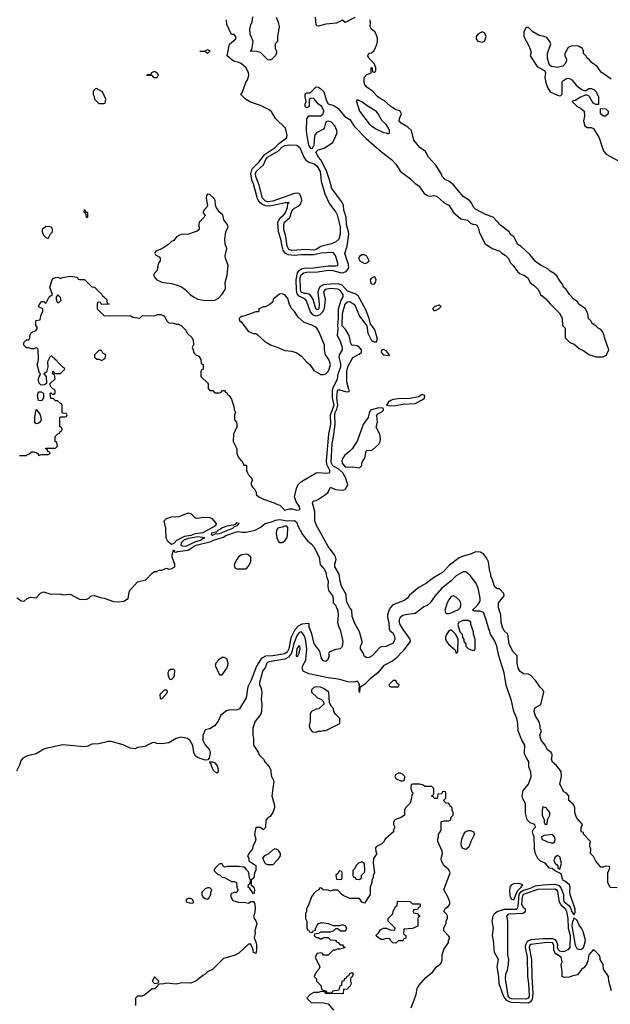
# Model space of a CAD drawing. Header units: inches. Extents: x 2722057 to 2913084, y 892730 to 1030005.
# Tile 221 of 231: x 2868553 to 2873449, y 937959 to 946130. Entities that reach past the tile are written whole.
import ezdxf

# ---------------------------------------------------------------- set-up
doc = ezdxf.new("R2010")
doc.units = ezdxf.units.IN
doc.header["$MEASUREMENT"] = 0
for name, color, linetype in [('C8963', 7, 'Continuous'), ('C8964', 7, 'Continuous'), ('C8973', 7, 'Continuous'), ('C8974', 7, 'Continuous')]:
    doc.layers.add(name, color=color, linetype=linetype)

msp = doc.modelspace()

# ---------------------------------------------------------------- linework, layer by layer
at = {"layer": 'C8963', "color": 2}
for points, elevation in [([(2868577.2, 940000), (2868561.3, 939978.7), (2868554.9, 939950), (2868526.4, 939893.6)], 2), ([(2870000, 938145.4), (2869970, 938134), (2869896.5, 938136.5), (2869850, 938126), (2869770, 938134), (2869748.4, 938128.4), (2869712.7, 938127.3), (2869698, 938122), (2869694, 938110), (2869672, 938088), (2869650, 938088), (2869590, 938038), (2869567.3, 938027.3), (2869530, 938026), (2869514, 938010), (2869514, 937950)], 6)]:
    msp.add_lwpolyline(points, dxfattribs=dict(at, elevation=elevation))
at = {"layer": 'C8963', "color": 2, "elevation": 6}
for points in [[(2869970, 938838), (2869950, 938838), (2869934, 938830), (2869934, 938810), (2869970, 938798), (2869990, 938802), (2869995.3, 938810), (2869986, 938830)], [(2869670, 938186), (2869652, 938150), (2869670, 938132), (2869690, 938134), (2869702, 938138), (2869706, 938150)]]:
    msp.add_lwpolyline(points, close=True, dxfattribs=at)
at = {"layer": 'C8964', "color": 2}
for points, elevation in [([(2869668, 945648), (2869650, 945666), (2869610, 945666), (2869606, 945670), (2869610, 945674), (2869642, 945678), (2869647.3, 945692.7), (2869670, 945702), (2869692, 945690), (2869702, 945670), (2869690, 945648)], 6), ([(2869190, 945558), (2869174, 945550), (2869162, 945530), (2869162, 945510), (2869171.6, 945491.6), (2869174, 945470), (2869210, 945434), (2869250, 945434), (2869262, 945438), (2869266, 945470), (2869238, 945530)], 10), ([(2869110, 944486), (2869106, 944490), (2869102, 944522), (2869088.7, 944530), (2869090, 944554), (2869098, 944538), (2869114, 944530), (2869114, 944490)], 6), ([(2868770, 944414), (2868738, 944390), (2868738, 944370), (2868750, 944342), (2868770, 944322), (2868790, 944314), (2868808.4, 944351.6), (2868826, 944370), (2868826, 944390), (2868822, 944402), (2868806, 944410)], 10), ([(2868870, 943846), (2868854, 943830), (2868854, 943810), (2868864.7, 943784.7), (2868870, 943782), (2868878, 943782), (2868898, 943802), (2868890, 943826)], 6), ([(2869230, 943386), (2869210, 943386), (2869174, 943350), (2869174, 943330), (2869192.7, 943312.7), (2869211.6, 943311.6), (2869230, 943302), (2869262, 943318), (2869266, 943350), (2869243.1, 943363.1)], 6), ([(2868730, 942968), (2868709.2, 942969.2), (2868701.2, 943010), (2868710, 943042), (2868730, 943042), (2868751.6, 943031.6), (2868751.3, 942990)], 6), ([(2868690, 942775.3), (2868679, 942790), (2868677.2, 942830), (2868690, 942894), (2868710, 942874), (2868722, 942850), (2868730.6, 942810.6), (2868722, 942790), (2868710, 942782)], 6), ([(2869830, 940738), (2869803.6, 940736.4), (2869790, 940726), (2869782, 940710), (2869783.6, 940683.6), (2869798, 940658), (2869810, 940654), (2869830, 940674), (2869835.3, 940690), (2869838, 940730)], 2), ([(2869770, 940566), (2869750, 940566), (2869714, 940530), (2869718, 940498), (2869730, 940494), (2869776.4, 940543.6), (2869778, 940558)], 2)]:
    msp.add_lwpolyline(points, close=True, dxfattribs=dict(at, elevation=elevation))
for points, elevation in [([(2870000, 944365.8), (2869951.1, 944348.9), (2869891.6, 944348.4), (2869878, 944342), (2869851.6, 944328.4), (2869830, 944298), (2869810, 944288), (2869790, 944268), (2869730, 944228.7), (2869682, 944210), (2869672, 944190), (2869679.6, 944179.6), (2869710, 944162), (2869718, 944150), (2869718, 944130), (2869706, 944114), (2869698, 944090), (2869692, 944050), (2869672, 944030), (2869662, 944010), (2869672, 943990), (2869690, 943972), (2869730, 943951.3), (2869810, 943941), (2869850, 943931), (2869893.2, 943913.2), (2869924.7, 943890), (2869970, 943846), (2870000, 943828.5)], 10), ([(2868550, 942514), (2868610, 942514), (2868618, 942522), (2868630, 942524.7), (2868650, 942544.7), (2868670, 942544.7), (2868695.3, 942535.3), (2868706, 942526), (2868710, 942514), (2868730, 942522), (2868790, 942522), (2868806, 942530), (2868802, 942542), (2868787.3, 942547.3), (2868782, 942562), (2868766, 942570), (2868770, 942574), (2868850, 942574), (2868866, 942590), (2868862, 942622), (2868848, 942630), (2868846, 942670), (2868870, 942694), (2868882, 942698), (2868887.3, 942712.7), (2868902, 942718), (2868906, 942730), (2868902, 942742), (2868886, 942750), (2868886, 942830), (2868890, 942834), (2868930, 942834), (2868942, 942838), (2868946, 942850), (2868942, 942862), (2868910, 942866), (2868906, 942870), (2868906, 942930), (2868902, 942942), (2868890, 942946), (2868867.3, 942967.3), (2868848.4, 942968.4), (2868830, 942986), (2868810, 942986), (2868806, 943030), (2868810, 943034), (2868822, 943022), (2868836.4, 943023.6), (2868846, 943030), (2868846, 943050), (2868842, 943062), (2868827.3, 943067.3), (2868807.3, 943087.3), (2868806, 943110), (2868846, 943150), (2868842, 943182), (2868826, 943190), (2868827.3, 943212.7), (2868834, 943210), (2868838, 943198), (2868850, 943194), (2868890, 943194), (2868926, 943230), (2868922, 943242), (2868910, 943246), (2868866, 943290), (2868862, 943302), (2868850, 943306), (2868842, 943322), (2868830, 943326), (2868818, 943338), (2868810, 943338), (2868802, 943330), (2868784.7, 943290), (2868786, 943250), (2868776, 943204), (2868754, 943190), (2868772, 943170), (2868774, 943110), (2868759.6, 943100.4), (2868730, 943098), (2868714.6, 943114.6), (2868708.7, 943130), (2868708.7, 943151.3), (2868726, 943190), (2868718, 943198), (2868698, 943270), (2868707.3, 943292.7), (2868708, 943310), (2868706, 943390), (2868702, 943402), (2868690, 943406), (2868670, 943398), (2868650, 943398), (2868627.3, 943407.3), (2868610, 943408), (2868586, 943430), (2868586, 943450), (2868610, 943474), (2868630, 943474), (2868638, 943490), (2868638, 943510), (2868650, 943534), (2868686, 943550), (2868696.4, 943563.6), (2868696.4, 943576.4), (2868687.3, 943592.7), (2868686, 943630), (2868690, 943634), (2868722, 943638), (2868728.4, 943671.6), (2868746, 943710), (2868746, 943730), (2868710, 943746), (2868708.4, 943751.6), (2868730, 943792), (2868752, 943792), (2868770, 943774), (2868798, 943830), (2868826, 943850), (2868804, 943910), (2868822, 943970), (2868830, 943982), (2868850, 943991.3), (2868870, 943992), (2868890, 943982), (2868908.9, 943991.1), (2868970, 944002), (2869030, 943994), (2869038, 943978), (2869050, 943974), (2869090, 943974), (2869150, 943914), (2869174, 943910), (2869234, 943850), (2869238, 943838), (2869254, 943830), (2869258, 943818), (2869272.7, 943812.7), (2869278, 943778), (2869294, 943770), (2869230, 943766), (2869222, 943782), (2869210, 943786), (2869198, 943782), (2869194, 943770), (2869194, 943730), (2869252.7, 943672.7), (2869470, 943674), (2869490, 943662), (2869550, 943654), (2869570, 943674), (2869667.3, 943672.7), (2869696.4, 943683.6), (2869723.6, 943683.6), (2869754, 943670), (2869770, 943634), (2869790, 943614), (2869830, 943612), (2869850, 943602), (2869870, 943602), (2869894, 943590), (2869930, 943554), (2869942, 943530), (2869982, 943490), (2869992, 943470), (2869992.7, 943432.7), (2869982, 943410), (2869991.6, 943391.6), (2869994, 943370), (2870000, 943364)], 6), ([(2870000, 941859.4), (2869971.4, 941848.6), (2869919.2, 941840.8), (2869852.1, 941807.9), (2869830, 941784), (2869810, 941774), (2869780.1, 941800.1), (2869767, 941827), (2869765.4, 941910), (2869749.6, 941970), (2869769.8, 941990.2), (2869810, 942004.4), (2869870, 942006.7), (2869890, 942011.8), (2869950, 942038.7), (2869972.4, 942032.4), (2870000, 942005.3)], 2), ([(2870000, 941833.8), (2869950, 941824.2), (2869913.8, 941810), (2869890.2, 941790), (2869888.9, 941770), (2869903, 941763), (2869930, 941762.1), (2869950, 941769.4), (2870000, 941793.6)], 6), ([(2868530, 941332), (2868567.1, 941307.1), (2868590, 941304.7), (2868614.6, 941325.4), (2868643.1, 941336.9), (2868690, 941332), (2868726, 941370), (2868750, 941382), (2868810, 941362), (2868885.4, 941365.4), (2868910, 941358), (2868970, 941362), (2869050, 941322), (2869070, 941318), (2869110, 941322), (2869128.4, 941331.6), (2869146, 941350), (2869170, 941351.3), (2869230, 941331.3), (2869254, 941330), (2869330, 941301), (2869370, 941298.8), (2869415.1, 941304.9), (2869452.7, 941327.3), (2869462, 941390), (2869530, 941464.7), (2869598.4, 941481.6), (2869650, 941538), (2869670, 941551.3), (2869688, 941552), (2869710, 941562), (2869730, 941562), (2869770, 941578), (2869790, 941571.3), (2869808.4, 941571.6), (2869838, 941590), (2869838, 941610), (2869818, 941670), (2869818, 941690), (2869828.4, 941731.6), (2869834, 941726), (2869834, 941714), (2869850, 941712), (2869862, 941718), (2869950, 941727.3), (2870000, 941760.1)], 2), ([(2870000, 940041.8), (2869996, 940050), (2869987.5, 940107.5), (2869967, 940147), (2869944.1, 940164.1), (2869890, 940176), (2869850, 940164.5), (2869790, 940129.6), (2869730, 940122), (2869690, 940124.5), (2869670, 940132.3), (2869650, 940129.5), (2869590, 940098), (2869530.7, 940089.3), (2869510, 940079.3), (2869470, 940084.5), (2869411.5, 940111.5), (2869310, 940139.3), (2869290, 940139.3), (2869210, 940120.9), (2869150, 940117.2), (2869118.4, 940101.6), (2869090, 940097), (2868910, 940112), (2868770, 940082.9), (2868746.6, 940073.4), (2868690, 940037), (2868618.3, 940021.7), (2868578.4, 940001.6), (2868577.2, 940000)], 2)]:
    msp.add_lwpolyline(points, dxfattribs=dict(at, elevation=elevation))
at = {"layer": 'C8973', "color": 2}
for points, elevation in [([(2870568, 940000), (2870574, 939994), (2870587.5, 939967.5), (2870621, 939930), (2870631, 939910), (2870641, 939850), (2870661, 939810), (2870642.8, 939690), (2870664, 939610), (2870664, 939590), (2870650.8, 939550), (2870630, 939518), (2870611.6, 939508.4), (2870592.7, 939487.3), (2870590, 939426), (2870570, 939408), (2870550, 939426), (2870510, 939426), (2870498, 939370), (2870511.3, 939330), (2870506, 939310), (2870484.7, 939270), (2870482, 939250), (2870472, 939230), (2870459.6, 939220.4), (2870442, 939190), (2870451.1, 939171.1), (2870452, 939150), (2870510.7, 939110), (2870510.5, 939070), (2870498.8, 939050), (2870494, 939010), (2870471.6, 938988.4), (2870471.3, 938950), (2870494.8, 938930), (2870498.8, 938910), (2870495.9, 938884.1), (2870490, 938875.3), (2870460.4, 938920.4), (2870446, 938930), (2870450, 938954), (2870462, 938958), (2870468, 938990), (2870461.2, 939001.2), (2870450, 939058), (2870434, 939074), (2870426, 939090), (2870410, 939098), (2870370, 939102), (2870270, 939102), (2870250, 939098), (2870242, 939102), (2870230, 939126), (2870210, 939126), (2870172, 939090), (2870162, 939070), (2870190, 939042), (2870214, 939030), (2870230, 939014), (2870250, 939012), (2870310, 938978), (2870330, 938978), (2870351.3, 938971.3), (2870352, 938930), (2870362, 938910), (2870359.6, 938900.4), (2870351.6, 938888.4), (2870330, 938888), (2870304.7, 938875.3), (2870302, 938870), (2870302, 938850), (2870320.7, 938820.7), (2870366.4, 938806.4), (2870425.4, 938805.4), (2870450, 938798), (2870470, 938811), (2870490, 938811.3), (2870498.7, 938798.7), (2870503, 938790), (2870505.5, 938750), (2870500.5, 938710), (2870490.6, 938690), (2870496.3, 938670), (2870510, 938650.8), (2870517.6, 938630), (2870503, 938570), (2870504.9, 938550), (2870497.3, 938510), (2870514, 938470), (2870516.4, 938450), (2870516.3, 938410), (2870510, 938382), (2870490, 938388.7), (2870489.4, 938410), (2870470, 938458), (2870450, 938458), (2870370, 938384), (2870330, 938365.2), (2870242, 938338), (2870150, 938248), (2870110, 938228), (2870090, 938208), (2870070, 938198), (2870012, 938150), (2870000, 938145.4)], 6), ([(2870122.5, 940000), (2870122, 939998), (2870112.7, 939987.3), (2870090, 939985.2), (2870049.7, 940000)], 2), ([(2873459, 938070), (2873436, 938150), (2873432.7, 938190), (2873393.2, 938250), (2873389, 938290), (2873364, 938330), (2873364, 938350), (2873354, 938370), (2873310, 938415.3), (2873270.9, 938369.1), (2873261.4, 938318.6), (2873251, 938290), (2873230, 938262), (2873210, 938248.7), (2873186.4, 938213.6), (2873176, 938204), (2873130, 938194), (2873110, 938184), (2873070, 938182), (2873048.7, 938190), (2873049, 938230), (2873041.2, 938290), (2873049, 938311), (2873040.9, 938350), (2872998, 938378), (2872988.9, 938388.9), (2872980.3, 938410), (2872982, 938450), (2872970, 938468.7), (2872926.6, 938473.4), (2872790, 938456.5), (2872782.8, 938450), (2872776.3, 938430), (2872795.9, 938330), (2872798, 938190), (2872807.6, 938050), (2872800.3, 937999.7), (2872783.5, 937976.5), (2872770, 937969.7), (2872630, 937974.6), (2872610, 937979.3), (2872590, 937991.8), (2872573.5, 938010), (2872563.1, 938030), (2872527.1, 938130), (2872524.2, 938190), (2872511.2, 938270), (2872522, 938330), (2872487.6, 938390), (2872480.7, 938490), (2872473.6, 938530), (2872479.6, 938590), (2872469.6, 938650), (2872477.6, 938690), (2872487.8, 938712.2), (2872510, 938728), (2872570.8, 938749.2), (2872674, 938750), (2872683.9, 938770), (2872692.8, 938870), (2872706.5, 938893.5), (2872730, 938906.7), (2872779.3, 938920.7), (2872830, 938942.7), (2872890, 938951.6), (2872990, 938956.9), (2873024.3, 938944.3), (2873040.5, 938920.5), (2873059.5, 938870), (2873061.3, 938830), (2873067.1, 938810), (2873102, 938782), (2873119, 938759), (2873130, 938726), (2873150, 938702), (2873156.6, 938723.4), (2873157.6, 938750), (2873116, 938870), (2873113.2, 938890), (2873117.2, 938930), (2873109.3, 938950), (2873077.6, 938977.6), (2873055.3, 938990), (2873042, 939042), (2872986, 939070), (2872967.3, 939087.3), (2872946, 939090), (2872909.2, 939129.2), (2872870, 939146), (2872848.1, 939168.1), (2872830, 939208.7), (2872821.6, 939250), (2872818, 939350), (2872808.4, 939368.4), (2872805.1, 939390), (2872809.6, 939410.4), (2872829, 939430), (2872822, 939450), (2872785.1, 939465.1), (2872760.7, 939490), (2872746.3, 939546.3), (2872746.6, 939626.6), (2872724.2, 939664.2), (2872719.5, 939690), (2872725.6, 939734.4), (2872770, 939786.8), (2872793.2, 939850), (2872790, 939886), (2872774, 939930), (2872773.2, 939970), (2872757.2, 940000)], 6), ([(2873506, 938926), (2873448.7, 938928.7), (2873428, 938970), (2873428, 939050), (2873446, 939090), (2873442, 939102), (2873410, 939106), (2873390, 939098), (2873370, 939098), (2873330, 939146), (2873310, 939186), (2873286, 939210), (2873287.3, 939247.3), (2873278, 939270), (2873278, 939290), (2873286, 939310), (2873228, 939370), (2873226, 939386), (2873208, 939390), (2873207.3, 939427.3), (2873218, 939450), (2873168.7, 939510), (2873155.3, 939550), (2873155.3, 939590), (2873150, 939606), (2873140.4, 939620.4), (2873106, 939650), (2873106, 939690), (2873086, 939710), (2873063.1, 939723.1), (2873030, 939786), (2873044, 939850), (2873042, 939890), (2873002, 939942), (2872969.1, 939969.1), (2872962, 939990), (2872963.5, 940000)], 2), ([(2871799, 937930), (2871838.6, 938041.4), (2871848.7, 938090), (2871863.2, 938116.8), (2871918.6, 938181.4), (2871978, 938230), (2872008, 938270), (2872043.1, 938296.9), (2872054.6, 938325.4), (2872055.3, 938370), (2872070, 938414), (2872107.3, 938472.7), (2872108.4, 938491.6), (2872118, 938510), (2872110, 938526), (2872068, 938570), (2872068, 938590), (2872087.3, 938632.7), (2872088.4, 938651.6), (2872098, 938670), (2872098, 938690), (2872090, 938706), (2872068, 938730), (2872083.1, 938756.9), (2872106, 938770), (2872118, 938790), (2872118, 938810), (2872102, 938850), (2872068.7, 938910), (2872121.2, 939050), (2872110, 939075.3), (2872068, 939110), (2872048.4, 939148.4), (2872048, 939170), (2872058, 939210), (2872055.3, 939230), (2872018, 939310), (2872018, 939330), (2872026, 939350), (2872026, 939370), (2872036.4, 939383.6), (2872046, 939410), (2872047.3, 939472.7), (2872070, 939482), (2872110, 939482), (2872126, 939490), (2872126, 939510), (2872146, 939530), (2872146, 939550), (2872138, 939570), (2872138, 939590), (2872123.1, 939603.1), (2872110, 939626), (2872087.3, 939627.3), (2872066, 939650), (2872086, 939670), (2872086, 939710), (2872082, 939722), (2872070, 939726), (2872058, 939722), (2872050, 939706), (2872018, 939702), (2872012.7, 939667.3), (2871990, 939666), (2871982, 939682), (2871966, 939690), (2871982, 939698), (2871986, 939710), (2871986, 939750), (2871970, 939766), (2871910, 939766), (2871896.4, 939776.4), (2871870, 939786), (2871810, 939786), (2871798, 939782), (2871794, 939750), (2871803.6, 939723.6), (2871814, 939710), (2871803.6, 939696.4), (2871802, 939670), (2871791, 939629), (2871752, 939590), (2871742, 939570), (2871742, 939530), (2871714, 939510), (2871662, 939490), (2871652, 939470), (2871652, 939450), (2871662, 939430), (2871652.7, 939407.3), (2871652, 939390), (2871582, 939330), (2871570, 939306), (2871554, 939290), (2871510, 939268), (2871503.5, 939256.5), (2871505.4, 939225.4), (2871514, 939210), (2871486.8, 939170), (2871482.8, 939130), (2871494, 939050), (2871482, 939030), (2871482, 939010), (2871471.3, 938990), (2871471, 938970), (2871457.3, 938930), (2871458, 938870), (2871410, 938798), (2871390, 938806), (2871370, 938838), (2871290, 938838), (2871240.4, 938860.4), (2871227.3, 938867.3), (2871190, 938906), (2871150, 938906), (2871130, 938898), (2871110, 938906), (2871068.4, 938908.4), (2871050, 938926), (2871038, 938922), (2871034, 938910), (2871010, 938898), (2870990, 938878), (2870971.3, 938850), (2870950.7, 938789.3), (2870931.3, 938750), (2870931.1, 938728.9), (2870922, 938710), (2870922, 938670), (2870932, 938650), (2870932.7, 938592.7), (2870938, 938578), (2870950, 938574), (2870958, 938558), (2870970, 938554), (2870982, 938558), (2870986, 938570), (2871006, 938574), (2871006, 938586), (2871015.3, 938610), (2871028.7, 938630), (2871056.9, 938636.9), (2871111.1, 938631.1), (2871152.7, 938612.7), (2871210, 938614), (2871230, 938622), (2871251.1, 938611.1), (2871262, 938590), (2871254, 938570), (2871247.3, 938567.3), (2871212.7, 938567.3), (2871190, 938586), (2871170, 938586), (2871154, 938570), (2871130, 938558), (2871050, 938558), (2871030, 938546), (2870998, 938542), (2870994, 938530), (2871010, 938514), (2871030, 938514), (2871043.6, 938503.6), (2871056.4, 938503.6), (2871070, 938514), (2871110, 938514), (2871130, 938494), (2871171.6, 938491.6), (2871178, 938478), (2871192.7, 938472.7), (2871210, 938454), (2871230, 938454), (2871238, 938438), (2871252, 938430), (2871210, 938418), (2871183.6, 938416.4), (2871167.3, 938407.3), (2871152.7, 938407.3), (2871110, 938366), (2871070, 938366), (2871062, 938382), (2871050, 938386), (2871018, 938382), (2871002, 938350), (2871042, 938270), (2871034, 938250), (2871010, 938226), (2870994, 938190), (2871014, 938170), (2871014, 938150), (2871050, 938114), (2871058, 938078), (2871091.6, 938071.6), (2871098, 938058), (2871130, 938054), (2871142, 938058), (2871148.4, 938071.6), (2871202, 938078), (2871208.4, 938111.6), (2871222, 938118), (2871226, 938150), (2871242, 938158), (2871247.3, 938172.7), (2871262, 938178), (2871267.3, 938192.7), (2871282, 938198), (2871290, 938214), (2871310, 938222), (2871316, 938210), (2871310, 938186), (2871298, 938182), (2871294, 938170), (2871294, 938150), (2871302, 938130), (2871290, 938106), (2871278, 938102), (2871270, 938086), (2871238, 938082), (2871234, 938050), (2871230, 938046), (2871090, 938048), (2871082, 938062), (2871050, 938066), (2871030, 938058), (2870990, 938058), (2870959.6, 938040.4), (2870934, 938010), (2870970, 937974), (2871070, 937972), (2871110, 937962), (2871154, 937910)], 10)]:
    msp.add_lwpolyline(points, dxfattribs=dict(at, elevation=elevation))
for points, elevation in [([(2870190, 939878), (2870170, 939888), (2870160.2, 939900.2), (2870145.2, 939930), (2870138, 939958), (2870127.3, 939972.7), (2870150, 939972), (2870170, 939962), (2870190, 939938), (2870198.8, 939910), (2870198, 939890)], 2), ([(2871710, 939878), (2871690, 939878), (2871670, 939866), (2871662, 939850), (2871674, 939830), (2871710, 939814), (2871730, 939814), (2871742, 939818), (2871746, 939850), (2871726, 939870)], 10), ([(2872890, 939598), (2872882.8, 939570), (2872884, 939530), (2872901, 939490), (2872901, 939470), (2872910, 939452), (2872926, 939454), (2872928, 939490), (2872948.7, 939530), (2872948.7, 939550), (2872918, 939590)], 6), ([(2872250, 939244.5), (2872230, 939251.8), (2872215.1, 939270), (2872211.3, 939290), (2872216.9, 939330), (2872233.3, 939370), (2872249.8, 939390.2), (2872270, 939401.3), (2872290, 939402.4), (2872314, 939390), (2872323.8, 939370), (2872293, 939310), (2872276.2, 939263.8)], 6), ([(2872970, 939369.2), (2872900.5, 939359.5), (2872878, 939350), (2872882, 939330), (2872928.4, 939308.4), (2872970, 939297.3), (2872989, 939310), (2872991.8, 939330), (2872986, 939350)], 6), ([(2870610, 939118), (2870590, 939126), (2870569, 939170), (2870586, 939194), (2870618, 939210), (2870650, 939242), (2870670, 939252), (2870690, 939244.7), (2870696.8, 939236.8), (2870710.8, 939210), (2870710.8, 939190), (2870690, 939158), (2870650, 939118)], 6), ([(2873010, 939193.2), (2872990, 939178), (2872981, 939150), (2872991.3, 939130), (2873014, 939110), (2873014, 939090), (2873030, 939082), (2873044, 939130), (2873030, 939182)], 6), ([(2871390, 939142), (2871362, 939130), (2871342, 939110), (2871330, 939086), (2871314, 939070), (2871314, 939030), (2871318, 939018), (2871332.7, 939012.7), (2871338, 938998), (2871370, 938994), (2871386, 939010), (2871386, 939030), (2871410, 939054), (2871413.6, 939066.4), (2871410, 939126)], 10), ([(2871210, 939066), (2871198, 939062), (2871192.7, 939047.3), (2871174, 939030), (2871178, 938998), (2871210, 938994), (2871222, 938998), (2871226, 939010), (2871226, 939050), (2871222, 939062)], 10), ([(2870130, 938926), (2870110, 938926), (2870090, 938918), (2870062, 938890), (2870062, 938870), (2870072, 938850), (2870090, 938838), (2870110, 938832), (2870120.4, 938839.6), (2870138, 938870), (2870138, 938890), (2870146, 938910)], 6), ([(2873050, 938396), (2873030, 938401.4), (2873019.1, 938410), (2873012.2, 938430), (2873013.5, 938453.5), (2873003.3, 938483.3), (2872993.5, 938493.5), (2872970, 938502.3), (2872890, 938502.3), (2872790, 938493.7), (2872759.1, 938480.9), (2872746, 938454), (2872744.4, 938430), (2872759.7, 938350), (2872763.2, 938190), (2872771.8, 938130), (2872775, 938030), (2872770, 938008.9), (2872750, 938002.3), (2872630, 938004.9), (2872616.9, 938010), (2872603.1, 938030), (2872578.7, 938170), (2872583.7, 938210), (2872596.9, 938243.1), (2872606.2, 938293.8), (2872606.3, 938330), (2872599.7, 938370), (2872599.7, 938650), (2872591.6, 938690), (2872608.9, 938711.1), (2872724.2, 938715.8), (2872746, 938730), (2872746.6, 938750), (2872730, 938760.5), (2872716.1, 938790), (2872720.8, 938850), (2872730, 938872.4), (2872850, 938914.3), (2872990, 938917.2), (2873002, 938910), (2873010, 938894), (2873022, 938822), (2873032.6, 938792.6), (2873040.9, 938780.9), (2873074.6, 938754.6), (2873086.3, 938730), (2873097.6, 938670), (2873100.7, 938590), (2873114.8, 938530), (2873112.9, 938430), (2873095.8, 938410), (2873070, 938398.5)], 2), ([(2872690, 938961), (2872650, 938960.3), (2872630.4, 938950), (2872621.4, 938938.6), (2872616.9, 938930), (2872613.8, 938893.8), (2872618.9, 938850), (2872630, 938830.5), (2872650, 938825.5), (2872678.2, 938901.8), (2872709.7, 938930), (2872724, 938950)], 10), ([(2871810, 938794), (2871870, 938794), (2871874, 938790), (2871872.7, 938767.3), (2871858, 938762), (2871850, 938746), (2871818, 938742), (2871814, 938730), (2871818, 938718), (2871850, 938714), (2871858, 938698), (2871874, 938690), (2871858, 938682), (2871854, 938670), (2871852.7, 938607.3), (2871810, 938588), (2871738, 938582), (2871734, 938550), (2871738, 938538), (2871754, 938530), (2871752.7, 938507.3), (2871738, 938502), (2871730, 938486), (2871690, 938486), (2871670, 938466), (2871646, 938470), (2871626, 938490), (2871622, 938502), (2871590, 938506), (2871570, 938498), (2871550, 938498), (2871526, 938510), (2871506, 938530), (2871530, 938554), (2871543.1, 938576.9), (2871570, 938592), (2871591.6, 938591.6), (2871630, 938574), (2871662, 938578), (2871666, 938590), (2871608.4, 938648.4), (2871608, 938670), (2871646, 938710), (2871648, 938730), (2871668.4, 938771.6), (2871682, 938778), (2871686, 938810), (2871690, 938814), (2871790, 938812)], 10), ([(2873150, 938678), (2873136.7, 938643.3), (2873130.3, 938610), (2873158.3, 938450), (2873170, 938422), (2873190, 938412.7), (2873210, 938415.5), (2873226.6, 938430), (2873233.3, 938446.7), (2873243.7, 938490), (2873241.5, 938501.5), (2873222.7, 938562.7), (2873209.2, 938590), (2873194, 938610), (2873174, 938654)], 6)]:
    msp.add_lwpolyline(points, close=True, dxfattribs=dict(at, elevation=elevation))
at = {"layer": 'C8974', "color": 2}
for points, elevation in [([(2870000, 943364), (2870014, 943350), (2870036.9, 943336.9), (2870054, 943310), (2870058, 943278), (2870074, 943270), (2870074, 943230), (2870058, 943222), (2870054, 943210), (2870054, 943170), (2870114, 943110), (2870114, 943070), (2870130, 943054), (2870152.7, 943052.7), (2870170, 943034), (2870210, 943034), (2870222, 943038), (2870230, 943054), (2870250, 943054), (2870258, 943038), (2870270, 943034), (2870278, 943018), (2870290, 943011.3), (2870310, 942982), (2870331.3, 942908.7), (2870331.3, 942891.3), (2870342, 942870), (2870334, 942850), (2870334, 942810), (2870351.3, 942791.3), (2870354, 942770), (2870352, 942750), (2870324.7, 942690), (2870322, 942630), (2870354, 942570), (2870352, 942530), (2870363.6, 942503.6), (2870379.6, 942479.6), (2870394, 942470), (2870410, 942434), (2870430, 942434), (2870434, 942430), (2870434, 942390), (2870442, 942370), (2870450, 942354), (2870471.6, 942331.6), (2870482, 942310), (2870472, 942290), (2870472, 942270), (2870482, 942250), (2870502, 942230), (2870512, 942210), (2870514, 942190), (2870534, 942170), (2870574, 942150), (2870662, 942122), (2870690, 942106), (2870710, 942101), (2870750, 942061), (2870790, 942070.6), (2870810.5, 942070.5), (2870850, 942060.7), (2870874, 942066), (2870872.7, 942090), (2870845.2, 942130), (2870832, 942170), (2870851, 942250), (2870864.7, 942275.3), (2870890, 942298.9), (2871010, 942368.4), (2871030, 942372.2), (2871093.7, 942366.3), (2871118, 942370), (2871124, 942376), (2871124.5, 942390), (2871098.4, 942438.4), (2871096.5, 942470), (2871116.4, 942690), (2871131.4, 942770), (2871130.7, 942850), (2871161, 942930), (2871144.8, 942990), (2871145.3, 943050), (2871149.2, 943070.8), (2871187.1, 943150), (2871194, 943190), (2871214.5, 943250), (2871214, 943274), (2871201.3, 943330), (2871204.2, 943350), (2871227.6, 943390), (2871227.6, 943410), (2871215.6, 943450), (2871187.2, 943510), (2871192.9, 943567.1), (2871189.8, 943590), (2871196, 943650), (2871196.5, 943730), (2871216.6, 943803.4), (2871233.6, 943830), (2871234.7, 943850), (2871210, 943883.7), (2871190, 943894.2), (2871130, 943898), (2871083.8, 943890), (2871072.2, 943870), (2871084.6, 943810), (2871075.6, 943730), (2871060, 943700), (2871040.3, 943679.7), (2871010, 943669.8), (2870994.4, 943674.4), (2870981.8, 943681.8), (2870961.3, 943710), (2870930, 943796), (2870918, 943810), (2870870, 943835.3), (2870853.9, 943853.9), (2870846.3, 943886.3), (2870845, 943970), (2870856.2, 944030), (2870870, 944049), (2870890, 944062.8), (2870911.4, 944068.6), (2870991.4, 944071.4), (2871110, 944087.6), (2871173.4, 944086.6), (2871189.4, 944090.6), (2871191.3, 944110), (2871170, 944173.2), (2871154.2, 944194.2), (2871139.1, 944199.1), (2871051.7, 944191.7), (2870990, 944177.4), (2870890, 944178.7), (2870830, 944172.8), (2870778.9, 944178.9), (2870752.9, 944192.9), (2870737.6, 944217.6), (2870727.6, 944250), (2870718.9, 944310), (2870698.7, 944370), (2870693, 944450), (2870713, 944487), (2870742.7, 944510), (2870757.6, 944530), (2870771.8, 944571.8), (2870775.3, 944604.7), (2870786, 944610), (2870754, 944610), (2870630, 944581.8), (2870590, 944586.2), (2870560.4, 944600.4), (2870538.5, 944618.5), (2870524, 944644), (2870490, 944769.2), (2870477.4, 944797.4), (2870468.3, 944850), (2870476.2, 944883.8), (2870483.9, 944896.1), (2870538.9, 944950), (2870567.7, 944992.3), (2870587.2, 945012.8), (2870671, 945069), (2870699.6, 945100.4), (2870765.2, 945150), (2870769.2, 945170), (2870755.3, 945230), (2870674, 945310), (2870642, 945362), (2870622, 945382), (2870550, 945417.2), (2870465.2, 945445.2), (2870426, 945470), (2870386, 945510), (2870396.4, 945523.6), (2870428.7, 945610), (2870442, 945630), (2870452.3, 945667.7), (2870449.2, 945690), (2870429, 945730), (2870390, 945765.2), (2870370, 945774.5), (2870325.1, 945785.1), (2870274, 945830), (2870293.2, 945926.8), (2870346, 945970), (2870346, 945990), (2870330, 946006), (2870308.4, 946008.4), (2870268.7, 946090), (2870268, 946130)], 6), ([(2870678, 946150), (2870696, 946110), (2870704.7, 946070), (2870691, 945990), (2870691, 945950), (2870672, 945930), (2870672, 945890), (2870682, 945870), (2870682, 945850), (2870671.1, 945828.9), (2870639.8, 945800.2), (2870630, 945795.3), (2870616.4, 945796.4), (2870610, 945798), (2870550, 945858), (2870510, 945868), (2870467.3, 945867.3), (2870478, 945882), (2870489, 945950), (2870462.7, 946010), (2870461.2, 946050), (2870469.3, 946090), (2870479, 946110), (2870486, 946154)], 2), ([(2872963.5, 940000), (2872968, 940030), (2872958, 940050), (2872928, 940070), (2872908.7, 940110), (2872875.3, 940150), (2872864, 940190), (2872878, 940230), (2872868.4, 940248.4), (2872868, 940270), (2872855.3, 940310), (2872828.7, 940350), (2872818, 940390), (2872824, 940416), (2872830, 940422), (2872874, 940446), (2872898, 940550), (2872888.9, 940568.9), (2872868, 940590), (2872830, 940646), (2872790, 940688), (2872770, 940698), (2872730, 940702), (2872702, 940722), (2872684, 940750), (2872678, 940790), (2872678, 940850), (2872644.7, 940884.7), (2872610, 940948), (2872598, 941030), (2872570, 941058), (2872554, 941090), (2872545.2, 941130), (2872542.7, 941190), (2872522.7, 941250), (2872521.2, 941290), (2872568, 941350), (2872567.3, 941367.3), (2872530, 941406), (2872510, 941406), (2872490, 941426), (2872469.2, 941489.2), (2872458, 941510), (2872458, 941530), (2872449, 941550), (2872438, 941630), (2872423.1, 941663.1), (2872396.5, 941696.5), (2872372.3, 941712.3), (2872330, 941715.1), (2872290, 941694.5), (2872230, 941678.7), (2872197.1, 941662.9), (2872116.5, 941603.5), (2872057.5, 941542.5), (2871982, 941498), (2871925.7, 941454.3), (2871860.6, 941419.4), (2871785.5, 941354.5), (2871766.8, 941330), (2871738.8, 941310), (2871645.1, 941274.9), (2871626.7, 941253.3), (2871613.8, 941226.2), (2871602, 941190), (2871602, 941170), (2871612.8, 941127.2), (2871614.4, 941074.4), (2871622, 941062), (2871650, 941038.8), (2871660.5, 941010), (2871662, 940990), (2871650, 940955.3), (2871590.6, 940929.4), (2871550, 940926.6), (2871538.5, 940921.5), (2871474, 940850), (2871450, 940836), (2871430, 940833.2), (2871409.5, 940849.5), (2871402.7, 940870), (2871378, 940910), (2871379.3, 940930), (2871389.5, 940950.5), (2871392, 940970), (2871376.2, 941030), (2871369.3, 941050), (2871330, 941118), (2871310, 941178), (2871306, 941230), (2871290, 941249.2), (2871268.3, 941290), (2871261.1, 941310), (2871258.9, 941358.9), (2871221.3, 941430), (2871209.7, 941470), (2871200.9, 941530), (2871166.3, 941590), (2871166.5, 941613.5), (2871177, 941650), (2871171.4, 941671.4), (2871162.7, 941690), (2871110, 941759), (2871010, 941939), (2871000.7, 941970), (2870999.3, 942050), (2870981.2, 942118.8), (2870982, 942130), (2870990, 942138), (2871010, 942141), (2871030, 942150.8), (2871089.2, 942190), (2871109, 942210), (2871130, 942251.3), (2871171.6, 942231.6), (2871230, 942226.8), (2871250, 942231.3), (2871273.2, 942270), (2871254, 942330), (2871232.7, 942370), (2871199.8, 942399.8), (2871150, 942427.2), (2871135.2, 942455.2), (2871143.1, 942610), (2871155.4, 942670), (2871167.7, 942770), (2871166, 942850), (2871169, 942870), (2871182.6, 942897.4), (2871191, 942930), (2871182.7, 942990), (2871187.1, 943050), (2871190, 943058.8), (2871210, 943058.8), (2871250, 943044.9), (2871278, 943042), (2871288, 943050), (2871280.9, 943060.9), (2871265.1, 943125.1), (2871266, 943210), (2871271.8, 943250), (2871314.2, 943325.8), (2871366.2, 943353.8), (2871386, 943370), (2871385.1, 943390), (2871369.4, 943410), (2871350, 943422.4), (2871310, 943429.5), (2871300.1, 943440.1), (2871294, 943450), (2871293.1, 943473.1), (2871283.6, 943510), (2871255.6, 943555.6), (2871226.8, 943590), (2871229, 943691), (2871250, 943772.7), (2871270, 943788.4), (2871290, 943790.3), (2871322, 943770), (2871334.6, 943754.6), (2871370, 943670.7), (2871431.3, 943590), (2871438.7, 943530), (2871468.9, 943468.9), (2871490, 943457.3), (2871510, 943458), (2871516, 943470), (2871516.2, 943490), (2871496.6, 943556.6), (2871481.5, 943581.5), (2871462, 943602), (2871449.3, 943650), (2871422, 943722), (2871359.5, 943839.5), (2871335.1, 943855.1), (2871270, 943878.3), (2871226.1, 943926.1), (2871190, 943936.8), (2871130, 943936), (2871071.1, 943928.9), (2871044.6, 943915.4), (2871035.9, 943904.1), (2871024.6, 943870), (2871034.6, 943770), (2871031.5, 943730), (2871026.3, 943726.3), (2871010, 943723.7), (2871006.6, 943730), (2870986.7, 943806.7), (2870964.1, 943844.1), (2870950, 943853.3), (2870930, 943858.9), (2870910, 943858.5), (2870886.2, 943870), (2870880.9, 943890), (2870879.3, 943990), (2870886.6, 944013.4), (2870907.3, 944030), (2870930, 944035.2), (2871021.4, 944038.6), (2871110, 944051.1), (2871150, 944048.8), (2871210, 944031.4), (2871230, 944030.3), (2871259.6, 944040.4), (2871280.5, 944070), (2871279.1, 944099.1), (2871249.4, 944190), (2871266.6, 944250), (2871280.5, 944350), (2871279.6, 944370), (2871261.6, 944430), (2871259.5, 944490), (2871239.5, 944550), (2871236, 944590), (2871221.3, 944621.3), (2871139.5, 944730), (2871122, 944802), (2871095.6, 944875.6), (2871050, 944968), (2871028.7, 944990), (2871008.4, 945031.6), (2871026, 945050), (2871076.5, 945063.5), (2871148.7, 945110), (2871184, 945190), (2871181.2, 945210), (2871165.2, 945250), (2871138.9, 945278.9), (2871110, 945289), (2871096, 945284), (2871087.1, 945272.9), (2871076, 945230), (2871070, 945222), (2871012, 945190), (2871002, 945178), (2870996, 945164), (2870991, 945089), (2870978, 945062), (2870970, 945058), (2870950, 945088), (2870934.6, 945165.4), (2870929.2, 945210), (2870932.9, 945307.1), (2870950, 945332), (2871050, 945332), (2871068, 945350), (2871074, 945374), (2871058, 945410), (2871030, 945428.7), (2870990, 945475.3), (2870970, 945478), (2870952, 945468), (2870951.3, 945410), (2870930, 945398), (2870918, 945410), (2870918, 945430), (2870928, 945450), (2870918, 945490), (2870918, 945510), (2870923.1, 945516.9), (2870930, 945522), (2870956.4, 945523.6), (2870970, 945532), (2871010, 945574), (2871030, 945571.3), (2871050, 945556), (2871074, 945530), (2871095.5, 945455.5), (2871110.6, 945430.6), (2871156.7, 945416.7), (2871190, 945394.8), (2871248, 945328), (2871290, 945300.7), (2871326.7, 945246.7), (2871424.1, 945144.1), (2871552.7, 945032.7), (2871636, 944970), (2871670.8, 944930), (2871710.6, 944870.6), (2871791.3, 944810), (2871832, 944770), (2871862, 944750), (2871907.1, 944687.1), (2871934, 944670), (2871953.2, 944666.8), (2871990, 944671.3), (2872010, 944664.7), (2872071.1, 944611.1), (2872110.7, 944590.7), (2872150, 944531.3), (2872210, 944478), (2872265.4, 944465.4), (2872290, 944442), (2872310, 944432), (2872331.1, 944431.1), (2872343.6, 944423.6), (2872356.9, 944396.9), (2872362, 944370), (2872410, 944272), (2872470, 944231.3), (2872532, 944210), (2872550, 944192), (2872576.9, 944176.9), (2872602, 944150), (2872624.7, 944110), (2872644.7, 944090), (2872679.8, 944039.8), (2872702, 944022), (2872732, 944010), (2872762, 943990), (2872784.7, 943950), (2872821.4, 943921.4), (2872850, 943891.3), (2872871.3, 943850), (2872914.8, 943814.8), (2872950, 943772), (2873030, 943692), (2873051.1, 943651.1), (2873052.7, 943592.7), (2873074, 943570), (2873074, 943490), (2873114, 943450), (2873150, 943438), (2873190, 943402), (2873230, 943382), (2873271.1, 943351.1), (2873330, 943331.3), (2873388.4, 943331.6), (2873410, 943342), (2873418, 943350), (2873435.3, 943390), (2873403.1, 943483.1), (2873398, 943510), (2873383.1, 943543.1), (2873370, 943558), (2873348, 943570), (2873328, 943590), (2873298, 943610), (2873288.9, 943628.9), (2873268, 943650), (2873262, 943690), (2873242, 943730), (2873189.3, 943769.3), (2873178, 943790), (2873149.3, 943809.3), (2873110, 943848.7), (2873082, 943890), (2873062, 943910), (2873055.3, 943930), (2873024, 943970), (2873004.7, 944004.7), (2872983.1, 944023.1), (2872950, 944042), (2872930, 944062), (2872870, 944094), (2872830, 944122), (2872780.4, 944180.4), (2872710, 944248), (2872683.1, 944263.1), (2872650, 944328), (2872625.6, 944345.6), (2872609.1, 944369.1), (2872542, 944422), (2872478, 944490), (2872413.6, 944513.6), (2872330, 944558), (2872314, 944574), (2872299, 944610), (2872282, 944630), (2872230, 944662), (2872150, 944759), (2872110, 944788.7), (2872082, 944802), (2872055.3, 944830), (2872048.9, 944848.9), (2872003.1, 944923.1), (2871942, 944990), (2871917.2, 945037.2), (2871870, 945069.2), (2871821.2, 945130), (2871802, 945210), (2871770, 945237.2), (2871715.3, 945270), (2871699, 945290), (2871702, 945310), (2871718, 945350), (2871708, 945370), (2871697.2, 945377.2), (2871670, 945382), (2871630, 945408.7), (2871578, 945458), (2871550, 945469.2), (2871522, 945490), (2871477.2, 945537.2), (2871430, 945569), (2871414, 945590), (2871408.7, 945610), (2871408.9, 945651.1), (2871430, 945674), (2871466, 945690), (2871467.3, 945732.7), (2871474, 945730), (2871478, 945698), (2871490, 945694), (2871502, 945698), (2871506, 945710), (2871506, 945730), (2871490, 945766), (2871446, 945810), (2871438, 945830), (2871447.3, 945852.7), (2871470, 945854), (2871490, 945874), (2871514.6, 945925.4), (2871519, 945950), (2871518, 945978), (2871508.7, 946010), (2871498, 946030), (2871468, 946050), (2871458, 946070), (2871462, 946110), (2871458, 946130)], 2), ([(2871330, 946148), (2871250, 946108), (2871230, 946126), (2871179.6, 946100.4), (2871090, 946093.2), (2871030, 946075.3), (2871018, 946078), (2871010, 946086), (2871006, 946150)], 2), ([(2873456.5, 945636.5), (2873373.6, 945693.6), (2873340.4, 945740.4), (2873293.6, 945773.6), (2873276.5, 945796.5), (2873258, 945810), (2873250, 945826), (2873226, 945850), (2873226, 945870), (2873218, 945890), (2873186, 945910), (2873130, 945914), (2873099.6, 945900.4), (2873072, 945850), (2873072, 945830), (2873082, 945810), (2873084.7, 945790), (2873075.3, 945764.7), (2873055.3, 945744.7), (2873010, 945734), (2872961.2, 945741.2), (2872949, 945749), (2872942, 945762), (2872929.3, 945810.7), (2872929.2, 945850.8), (2872955.3, 945930), (2872948.7, 945950), (2872922, 945982), (2872890, 945994), (2872858, 945998), (2872806, 946030), (2872770, 946066), (2872750, 946066), (2872732, 946030), (2872732, 945990), (2872774.4, 945914.4), (2872791.3, 945870), (2872791.3, 945850), (2872784.7, 945830), (2872842, 945742), (2872905.4, 945705.4), (2872911.3, 945690), (2872906.8, 945650), (2872914.8, 945610), (2872927.1, 945567.1), (2872950, 945531.3), (2873010, 945502.8), (2873030, 945498), (2873039, 945501), (2873048.4, 945511.6), (2873048.9, 945611.1), (2873056.4, 945623.6), (2873090, 945644.7), (2873110, 945642), (2873130, 945631.3), (2873167.1, 945587.1), (2873210, 945552), (2873230, 945542), (2873250, 945542), (2873270, 945558), (2873290, 945558), (2873312, 945550), (2873331.3, 945530), (2873351, 945490), (2873350, 945426), (2873330, 945426), (2873310, 945438), (2873298, 945450), (2873274.6, 945494.6), (2873250, 945506), (2873196.9, 945483.1), (2873159.6, 945460.4), (2873142, 945458), (2873134, 945450), (2873171.6, 945411.6), (2873210.9, 945390.9), (2873230.9, 945370.9), (2873236, 945330), (2873226.8, 945290), (2873238, 945250), (2873256, 945236), (2873290, 945234.8), (2873310, 945226), (2873356.3, 945150), (2873383.5, 945063.5), (2873396, 945036), (2873414.8, 945014.8), (2873510, 944960.5)], 2), ([(2870000, 943828.5), (2870030, 943811), (2870090, 943801), (2870170, 943802), (2870200.4, 943819.6), (2870230, 943852), (2870255.3, 943890), (2870258, 943902), (2870255.3, 943950), (2870273.2, 944010), (2870281.2, 944090), (2870259, 944150), (2870257.2, 944170), (2870269, 944230), (2870255.3, 944270), (2870253.2, 944310), (2870262, 944370), (2870282, 944410), (2870272.7, 944432.7), (2870244, 944470), (2870238, 944510), (2870210, 944534), (2870185.2, 944570), (2870177.2, 944590), (2870173.2, 944630), (2870161.2, 944650), (2870130, 944679), (2870110, 944682), (2870101, 944670), (2870098.8, 944650), (2870111.1, 944588.9), (2870105.4, 944574.6), (2870085.4, 944554.6), (2870072, 944530), (2870091.6, 944508.4), (2870082, 944490), (2870042, 944450), (2870038, 944430), (2870042, 944390), (2870025.4, 944374.6), (2870000, 944365.8)], 10), ([(2870000, 942005.3), (2870010, 941995.5), (2870030, 941992.7), (2870070, 942001.3), (2870130, 941999.1), (2870146, 941990), (2870181, 941950), (2870174.8, 941930), (2870070, 941871.1), (2870010, 941863.2), (2870000, 941859.4)], 2), ([(2870000, 941760.1), (2870015.1, 941770), (2870140.7, 941799.3), (2870159, 941810), (2870243.3, 941836.7), (2870261.2, 941850), (2870350, 941880.4), (2870370, 941883), (2870397, 941877), (2870430, 941877.4), (2870505.7, 941894.3), (2870545.4, 941914.6), (2870588, 941950), (2870650, 941966), (2870670, 941976.3), (2870710, 941982), (2870770.7, 941970.7), (2870830, 941974), (2870850, 941958), (2870856.7, 941936.7), (2870897.8, 941857.8), (2870942, 941802), (2870970, 941781), (2870990, 941754.8), (2871034.6, 941670), (2871044.7, 941610), (2871076.4, 941570), (2871090, 941544.7), (2871095.8, 941510), (2871110.3, 941470), (2871107.9, 941427.9), (2871113.2, 941393.2), (2871144.9, 941350), (2871150.3, 941330), (2871150.7, 941290), (2871170, 941270.7), (2871190, 941224.7), (2871193.4, 941186.6), (2871187.1, 941127.1), (2871198.8, 941090), (2871210.4, 941070), (2871230.4, 940970), (2871226, 940930), (2871219.8, 940920.2), (2871210, 940909.2), (2871170, 940904), (2871119.6, 940880.4), (2871112, 940870), (2871118, 940850), (2871105.4, 940814.6), (2871090, 940804), (2871070, 940809.2), (2871055.3, 940830), (2871042, 940890), (2870994, 940950), (2870974, 941034), (2870953.2, 941090), (2870953.6, 941113.6), (2870950, 941118), (2870892.5, 941112.5), (2870861.5, 941098.5), (2870833, 941067), (2870800.7, 940999.3), (2870783.7, 940910), (2870770, 940881.6), (2870750, 940868.5), (2870652, 940850), (2870590, 940847.1), (2870564.4, 940835.6), (2870554.9, 940825.1), (2870515.1, 940764.9), (2870473.1, 940650), (2870444.9, 940595.1), (2870430, 940502), (2870374, 940410), (2870350, 940399.5), (2870295.9, 940404.1), (2870266.4, 940393.6), (2870220.5, 940359.5), (2870198.8, 940310), (2870166.8, 940270), (2870130, 940246), (2870090, 940238), (2870071, 940190), (2870070.8, 940150), (2870090, 940111.3), (2870126, 940070), (2870131, 940050), (2870126, 940014), (2870122.5, 940000)], 2), ([(2870000, 941793.6), (2870004.3, 941795.7), (2870051.8, 941810), (2870073.3, 941826.7), (2870088.7, 941830), (2870030, 941839.5), (2870000, 941833.8)], 6), ([(2872757.2, 940000), (2872741.2, 940030), (2872737.2, 940050), (2872739, 940110), (2872715.3, 940150), (2872685.2, 940230), (2872681.2, 940290), (2872672.7, 940330), (2872649.4, 940390), (2872630, 940478), (2872586.8, 940606.8), (2872569.3, 940710), (2872523.7, 940850), (2872509.5, 940930), (2872492.8, 940972.8), (2872457, 941030), (2872429.5, 941110), (2872420.9, 941150), (2872397.2, 941210), (2872370, 941220.7), (2872322.4, 941222.4), (2872305.2, 941230), (2872348.3, 941271.7), (2872362, 941290), (2872369.4, 941310), (2872369.3, 941330), (2872352.5, 941412.5), (2872337.2, 941450), (2872290, 941514), (2872250, 941549), (2872230, 941549), (2872170, 941514), (2872130, 941473.2), (2872050.4, 941409.6), (2871994.6, 941345.4), (2871954.8, 941290), (2871931, 941270), (2871903.4, 941256.6), (2871830, 941201.2), (2871750, 941192.3), (2871730, 941186.6), (2871706.8, 941170), (2871697.3, 941150), (2871697.3, 941130), (2871704, 941110), (2871728.4, 941068.4), (2871787.3, 940990), (2871790.7, 940970), (2871728.5, 940890), (2871670.2, 940829.8), (2871647.3, 940810), (2871570.3, 940769.7), (2871520.7, 940710), (2871459.5, 940660.5), (2871410, 940612.7), (2871372, 940588), (2871370, 940546), (2871366, 940570), (2871368.7, 940610), (2871362, 940630), (2871350, 940642), (2871327.1, 940632.9), (2871274.2, 940634.2), (2871197, 940657), (2871110, 940667.3), (2870950, 940700.9), (2870904.1, 940724.1), (2870893.2, 940750), (2870899.3, 940770), (2870925.1, 940814.9), (2870932, 940910), (2870920.9, 940990), (2870910, 941020.9), (2870890, 941049.6), (2870870, 941044.7), (2870850, 941015.6), (2870826.4, 940953.6), (2870805.7, 940874.3), (2870780.3, 940839.7), (2870750, 940822.6), (2870650, 940807.3), (2870610, 940798.4), (2870600.5, 940790), (2870588, 940752), (2870568, 940730), (2870541, 940630), (2870541, 940610), (2870551.3, 940590), (2870561, 940550), (2870556, 940490), (2870561, 940450), (2870558, 940390), (2870551.3, 940370), (2870534.8, 940345.2), (2870504.7, 940310), (2870484.7, 940250), (2870484.7, 940190), (2870491.1, 940168.9), (2870492, 940110), (2870530, 940052), (2870538, 940030), (2870568, 940000)], 6), ([(2870049.7, 940000), (2870028, 940008), (2870010, 940021.2), (2870000, 940041.8)], 2)]:
    msp.add_lwpolyline(points, dxfattribs=dict(at, elevation=elevation))
for points, elevation in [([(2872390, 946028), (2872370, 946022), (2872352, 946010), (2872338, 945990), (2872338, 945970), (2872350, 945952), (2872390, 945944.7), (2872410, 945954), (2872419, 945990), (2872410, 946018)], 2), ([(2870110, 945849.2), (2870090, 945866), (2870050, 945866), (2870046, 945870), (2870090, 945872), (2870110, 945882), (2870132.7, 945872.7)], 6), ([(2871350, 945466), (2871343.6, 945456.4), (2871344.7, 945450), (2871371, 945370), (2871450, 945266.8), (2871468.5, 945248.5), (2871504.7, 945224.7), (2871570, 945194.8), (2871591.3, 945191.3), (2871610, 945182), (2871618, 945190), (2871618, 945210), (2871609, 945230), (2871590, 945259), (2871554.8, 945294.8), (2871525.2, 945350), (2871510, 945369), (2871434.5, 945414.5), (2871390, 945448)], 6), ([(2873410, 945328.7), (2873389.1, 945329.1), (2873368.7, 945350), (2873367.3, 945392.7), (2873411.6, 945391.6), (2873431.6, 945371.6), (2873432, 945350)], 2), ([(2870990, 944216.8), (2870930, 944222), (2870810, 944213.7), (2870784.3, 944224.3), (2870769.8, 944250), (2870760.4, 944330), (2870743.9, 944390), (2870742.2, 944430), (2870747.1, 944450), (2870792.1, 944487.9), (2870810, 944540.7), (2870821.7, 944558.3), (2870830, 944567), (2870872.1, 944587.9), (2870881.8, 944598.2), (2870892.8, 944630), (2870889.8, 944650), (2870877.4, 944677.4), (2870866.5, 944686.5), (2870851, 944691), (2870830, 944688.7), (2870650, 944623.5), (2870610, 944619.3), (2870590, 944624.8), (2870565.1, 944650), (2870537.2, 944757.2), (2870509.1, 944829.1), (2870507.8, 944850), (2870514.3, 944870), (2870574.1, 944925.9), (2870592.6, 944970), (2870607.7, 944990), (2870697.8, 945042.2), (2870730, 945075.6), (2870750, 945087), (2870792.7, 945092.7), (2870850, 945088.5), (2870874, 945070), (2870907.8, 944987.8), (2870924.5, 944964.5), (2870950, 944946.7), (2870993.8, 944933.8), (2871016.2, 944916.2), (2871042.4, 944870), (2871052, 944790), (2871083.6, 944683.6), (2871122.4, 944602.4), (2871173.7, 944533.7), (2871183.7, 944510), (2871208.7, 944410), (2871208.8, 944350), (2871198.7, 944310), (2871173, 944287), (2871137.3, 944270), (2871050, 944247.1), (2871010, 944223.1)], 2), ([(2871410, 944178), (2871390, 944178), (2871370, 944166), (2871362, 944150), (2871371.3, 944130), (2871410, 944107.7), (2871430, 944111.3), (2871448.7, 944130), (2871430, 944168)], 2), ([(2871490, 943995.1), (2871470, 943985.2), (2871459.1, 943970), (2871464.4, 943944.4), (2871470, 943938.8), (2871490, 943936.3), (2871502, 943950), (2871509.3, 943970), (2871499, 943990)], 2), ([(2870730, 943855.3), (2870707.1, 943852.9), (2870654, 943810), (2870652, 943790), (2870630, 943768), (2870590, 943748), (2870572.7, 943747.3), (2870534, 943730), (2870534, 943710), (2870530, 943706), (2870510, 943706), (2870410, 943668.7), (2870390, 943668), (2870372, 943650), (2870374, 943630), (2870390, 943622), (2870450, 943542), (2870490, 943524.7), (2870510, 943524.7), (2870519.8, 943519.8), (2870582, 943462), (2870631.1, 943431.1), (2870694, 943410), (2870750, 943384.7), (2870810, 943378), (2870850, 943364.7), (2870890, 943338), (2870930, 943291.3), (2870958, 943270), (2870990, 943218), (2871050, 943184.7), (2871070, 943184.7), (2871090, 943191.3), (2871108.7, 943210), (2871119, 943230), (2871128, 943270), (2871115.3, 943310), (2871088.7, 943350), (2871079, 943390), (2871079, 943430), (2871036.5, 943536.5), (2871015.3, 943570), (2871002, 943582), (2870975.5, 943595.5), (2870910, 943617.2), (2870861.5, 943661.5), (2870830, 943708), (2870808, 943730), (2870790, 943766), (2870776.5, 943816.5), (2870750, 943848)], 10), ([(2872030, 943762), (2871994, 943750), (2871974, 943730), (2871990, 943714), (2872010, 943722), (2872030, 943732), (2872048, 943750)], 2), ([(2871570, 943393.2), (2871551.1, 943388.9), (2871548, 943370), (2871566.8, 943350), (2871610, 943342), (2871616.4, 943343.6), (2871618, 943350), (2871590, 943381.2)], 2), ([(2871890, 943019.3), (2871859.9, 943000.1), (2871776.8, 942983.2), (2871710, 942986.6), (2871650, 942978.4), (2871626, 942970), (2871610, 942957.2), (2871594, 942930), (2871625.2, 942925.2), (2871670, 942928), (2871730, 942939.1), (2871830, 942945.5), (2871890, 942974.8), (2871909, 942990), (2871912, 943012)], 2), ([(2871528.4, 942908.4), (2871462, 942890), (2871450, 942866), (2871440.5, 942830), (2871401.3, 942770), (2871350, 942632.3), (2871310.1, 942569.9), (2871290, 942548.6), (2871245.5, 942514.5), (2871230.3, 942490), (2871224, 942470), (2871226, 942450), (2871250, 942420.4), (2871270, 942415.3), (2871310, 942418.8), (2871370, 942412), (2871388.9, 942431.1), (2871388.9, 942448.9), (2871397.2, 942470), (2871413.2, 942490), (2871425.2, 942550), (2871430, 942554.8), (2871470, 942557.3), (2871478.4, 942561.6), (2871530, 942606.8), (2871540.9, 942630), (2871543.7, 942650), (2871539, 942690), (2871509.1, 942749.1), (2871519, 942790), (2871514.6, 942845.4), (2871521.2, 942858.8), (2871560.2, 942879.8), (2871568.7, 942890), (2871567.3, 942907.3)], 2), ([(2870350, 941954.3), (2870339.5, 941940.5), (2870324.9, 941935.1), (2870270, 941928.2), (2870230, 941912.7), (2870218.5, 941901.5), (2870193.4, 941890), (2870193, 941887), (2870182, 941878), (2870144, 941870), (2870141, 941861), (2870150, 941852), (2870175.9, 941864.1), (2870210, 941867.3), (2870319.5, 941910), (2870334.9, 941925.1), (2870353.2, 941930), (2870372, 941950)], 6), ([(2870750, 941928), (2870730, 941918), (2870694, 941910), (2870682, 941890), (2870678, 941870), (2870684.7, 941830), (2870699.6, 941799.6), (2870710, 941792), (2870730, 941791.3), (2870750, 941804.7), (2870768.7, 941830), (2870773.2, 941850), (2870775.3, 941915.3), (2870767.3, 941927.3)], 2), ([(2870430, 941694), (2870394, 941690), (2870367.1, 941672.9), (2870352, 941650), (2870332, 941610), (2870332.7, 941592.7), (2870338, 941578), (2870352.7, 941572.7), (2870430, 941574), (2870450, 941594), (2870468, 941630), (2870468, 941670), (2870446, 941690)], 2), ([(2872150, 941348), (2872130, 941342), (2872110, 941315.3), (2872096, 941290), (2872078, 941230), (2872082, 941210), (2872090, 941202), (2872110, 941201), (2872130, 941206.8), (2872190, 941236), (2872204, 941250), (2872209, 941270), (2872208.7, 941290), (2872198, 941310), (2872174.6, 941334.6)], 10), ([(2872270, 941145.2), (2872230, 941145.2), (2872192, 941130), (2872184.7, 941110), (2872202, 941050), (2872222, 941030), (2872223.6, 941003.6), (2872234, 940990), (2872234, 940970), (2872251.6, 940951.6), (2872252, 940930), (2872270, 940912), (2872310, 940894), (2872322, 940898), (2872327.3, 940912.7), (2872328.4, 940988.4), (2872315.3, 941030), (2872315.3, 941050), (2872294, 941110), (2872293.2, 941130)], 10), ([(2872130, 941068), (2872110, 941058), (2872090.7, 941029.3), (2872082.8, 941010), (2872084, 940990), (2872091, 940970), (2872110, 940944.7), (2872162, 940902), (2872170, 940874), (2872182, 940878), (2872186, 940890), (2872187.3, 940987.3), (2872169, 941029)], 10), ([(2870870, 940937.2), (2870850, 940908), (2870844, 940850), (2870850, 940842.8), (2870859, 940850), (2870870, 940872), (2870878.4, 940910), (2870876, 940930)], 10), ([(2870250, 940838), (2870230, 940838), (2870203.5, 940816.5), (2870178, 940790), (2870172, 940770), (2870210, 940694), (2870230, 940694), (2870269, 940750), (2870279, 940770), (2870282, 940790), (2870270, 940826)], 2), ([(2871670, 940646), (2871650, 940646), (2871614, 940610), (2871618, 940598), (2871630, 940594), (2871690, 940594), (2871698, 940610), (2871682, 940622)], 10), ([(2871007.1, 940592.9), (2870990, 940588), (2870972, 940570), (2870972, 940550), (2871022, 940502), (2871054, 940490), (2871072.7, 940472.7), (2871074, 940450), (2871034, 940410), (2871010, 940408), (2870971.6, 940388.4), (2870962, 940370), (2870962, 940310), (2870952, 940270), (2870962, 940242), (2870981, 940221), (2871010, 940218), (2871030, 940224.7), (2871050, 940224.7), (2871070, 940232), (2871090, 940232), (2871206, 940290), (2871208, 940330), (2871170, 940368), (2871158, 940390), (2871153.6, 940413.6), (2871138, 940430), (2871120.4, 940460.4), (2871115.3, 940550), (2871070, 940581.2), (2871046, 940590)], 10)]:
    msp.add_lwpolyline(points, close=True, dxfattribs=dict(at, elevation=elevation))

doc.saveas('drawing.dxf')
